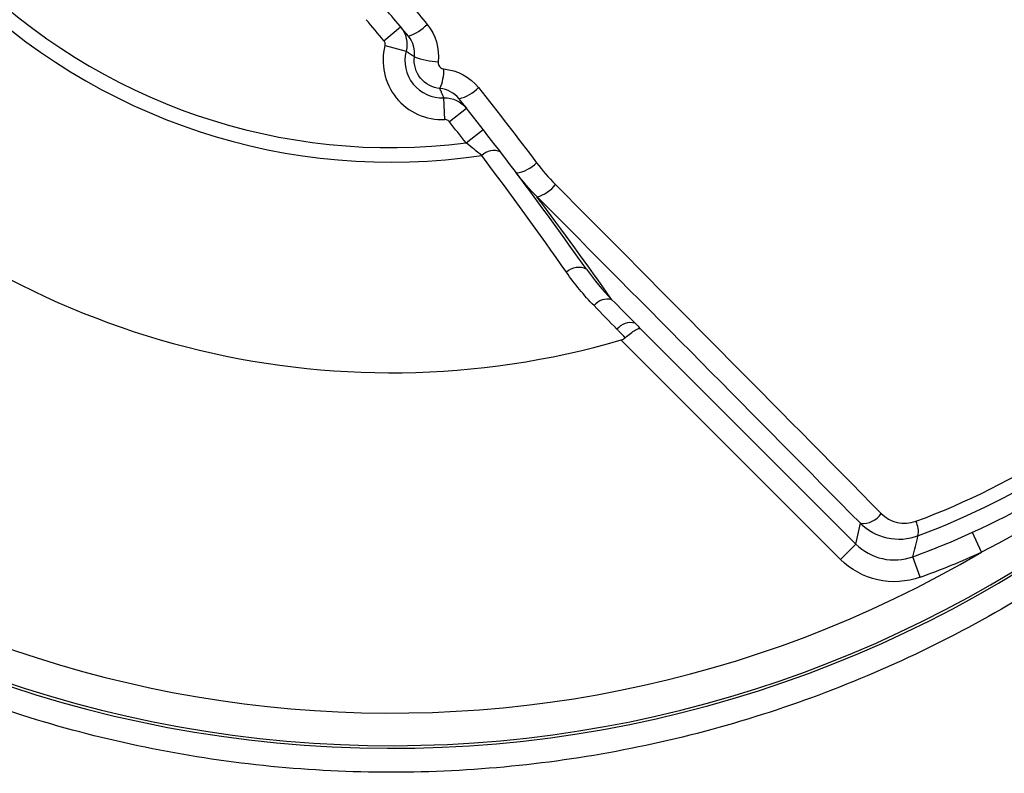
# Model space of a CAD drawing. Header units: millimetres. Extents: x -3.03 to 0.78, y -0.23 to 0.59.
# Tile 46 of 165: x 0.10728 to 0.11634, y 0.16505 to 0.17198. Entities that reach past the tile are written whole.
import ezdxf

# ---------------------------------------------------------------- set-up
doc = ezdxf.new("R2010")
doc.units = ezdxf.units.MM

msp = doc.modelspace()

# ---------------------------------------------------------------- linework, layer by layer
at = {"color": 7, "linetype": 'Continuous', "lineweight": 25}
for p, q in [((0.110635, 0.171784), (0.110788, 0.171912)), ((0.110645, 0.171739), (0.110838, 0.171689)), ((0.111195, 0.171059), (0.111187, 0.171259)), ((0.111237, 0.17104), (0.111394, 0.171164)), ((0.11139, 0.170844), (0.111548, 0.170967)), ((0.112995, 0.169135), (0.114975, 0.167154)), ((0.114834, 0.167013), (0.112816, 0.169031)), ((0.114975, 0.167154), (0.115017, 0.167345)), ((0.116132, 0.16708), (0.116049, 0.167262)), ((0.114834, 0.167013), (0.114975, 0.167154)), ((0.115567, 0.16685), (0.115499, 0.167038))]:
    msp.add_line(p, q, dxfattribs=at)
for centre, radius, start, end in [((0.1107, 0.176305), 0.0110294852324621, 102.447301, 347.552699), ((0.1107, 0.176305), 0.0110051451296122, 105.048003, 344.951997), ((0.1107, 0.176132), 0.0126996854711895, 133.394932, 46.605068), ((0.1107, 0.176305), 0.0107051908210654, 149.507425, 300.492575), ((0.1107, 0.176305), 0.007575, 163.783246, 286.216754), ((0.1107, 0.176305), 0.0056383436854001, 171.497858, 278.502142), ((0.1107, 0.176305), 0.0055041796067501, 172.800971, 277.199029), ((0.083971, 0.149576), 0.0347, 39.790155, 40.209845), ((0.110721, 0.172232), 0.000429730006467, 288.873583, 316.317582), ((0.111171, 0.171603), 0.0005442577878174, 165.478164, 272.521836), ((0.111171, 0.171603), 0.0003442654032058, 165.478164, 272.521836), ((0.111163, 0.172297), 0.0007066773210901, 249.448013, 267.541673), ((0.110749, 0.17152), 0.0004369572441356, 336.382118, 0.581119), ((0.111241, 0.171604), 0.0003629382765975, 283.431973, 316.368749), ((0.083971, 0.149576), 0.0347000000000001, 37.799942, 38.209845), ((0.111644, 0.17062), 0.0001547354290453, 66.333883, 135.332952), ((0.111812, 0.170878), 0.0003128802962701, 277.36544, 316.280152), ((0.083971, 0.149576), 0.0348999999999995, 35.176794, 36.976031), ((0.11197, 0.170639), 0.0002994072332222, 284.046994, 323.832707), ((0.082557, 0.148162), 0.0368999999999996, 35.142162, 36.960098), ((0.112426, 0.169538), 0.0001614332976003, 63.385408, 134.04888), ((0.112691, 0.16925), 0.000157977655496, 75.169156, 141.796641), ((0.112903, 0.169032), 0.0001589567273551, 74.990181, 141.917119), ((0.115038, 0.167548), 0.0002043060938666, 264.132918, 326.717729), ((0.115336, 0.167268), 0.0002142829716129, 349.483405, 26.648991), ((0.086644, 0.174434), 0.0297873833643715, 345.623557, 346.001538), ((0.112963, 0.174042), 0.0074493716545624, 289.904573, 294.477183), ((0.112963, 0.174042), 0.0076493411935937, 289.904573, 294.477183)]:
    msp.add_arc(centre, radius, start, end, dxfattribs=at)
for centre, major_axis, ratio, start_param, end_param in [((0.108215, 0.17382), (0.01881378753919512, -0.01881378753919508), 0.017324, 1.207313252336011, 1.374090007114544), ((0.108074, 0.173679), (0.01867236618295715, -0.01867236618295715), 0.017455, 1.20731325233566, 1.374090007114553)]:
    msp.add_ellipse(centre, major_axis=major_axis, ratio=ratio, start_param=start_param, end_param=end_param, dxfattribs=at)
for points, knots in [([(0.2275955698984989, 0.155887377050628), (0.2276096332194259, 0.1563310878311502), (0.2275904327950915, 0.1567746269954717), (0.2275848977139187, 0.1576618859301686), (0.2275862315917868, 0.1581055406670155), (0.2275850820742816, 0.1594364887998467), (0.2275844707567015, 0.1603238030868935), (0.2275820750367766, 0.1629857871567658), (0.2275800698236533, 0.1647604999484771), (0.227575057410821, 0.1700848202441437), (0.2275719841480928, 0.1736343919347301), (0.2275627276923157, 0.1842829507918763), (0.227556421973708, 0.1913821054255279), (0.227535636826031, 0.2126776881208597), (0.2275221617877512, 0.2268694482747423), (0.2275086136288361, 0.2428216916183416), (0.2275067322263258, 0.2445939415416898), (0.2275035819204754, 0.2472519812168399), (0.2275027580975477, 0.2481379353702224), (0.2275016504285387, 0.2499097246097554), (0.2275010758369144, 0.2507955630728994), (0.2274937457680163, 0.2521243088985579), (0.2274920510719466, 0.2525672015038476), (0.2274971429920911, 0.2532314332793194), (0.2275037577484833, 0.2534536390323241), (0.2274764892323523, 0.2538934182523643), (0.2274374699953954, 0.2541104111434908), (0.2273039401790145, 0.2545352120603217), (0.2272136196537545, 0.2547353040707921), (0.2269914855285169, 0.2551138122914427), (0.226857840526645, 0.2552935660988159), (0.2264115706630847, 0.2557759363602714), (0.2260424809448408, 0.2560310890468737), (0.2254418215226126, 0.256281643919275), (0.2252305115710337, 0.2563453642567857), (0.2248022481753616, 0.2564200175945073), (0.2245839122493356, 0.2564307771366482), (0.2239314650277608, 0.2564709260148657), (0.2234963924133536, 0.2564989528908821), (0.2221908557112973, 0.25658690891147), (0.221319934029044, 0.2566484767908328), (0.2187045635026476, 0.2568192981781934), (0.2169580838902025, 0.2569258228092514), (0.213459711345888, 0.257131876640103), (0.2117078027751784, 0.2572302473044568), (0.2064451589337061, 0.2575113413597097), (0.2029271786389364, 0.2576800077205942), (0.1923505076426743, 0.2581300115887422), (0.1852691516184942, 0.2583573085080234), (0.1710774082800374, 0.2586550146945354), (0.1639658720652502, 0.2587248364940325), (0.1497494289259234, 0.2587050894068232), (0.1426403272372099, 0.258612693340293), (0.1284557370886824, 0.2582752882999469), (0.1213803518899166, 0.2580320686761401), (0.1108152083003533, 0.2575553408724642), (0.1073017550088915, 0.2573774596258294), (0.1020464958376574, 0.2570822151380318), (0.1002975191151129, 0.2569794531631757), (0.0968054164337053, 0.2567593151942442), (0.0950623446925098, 0.2566408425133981), (0.0928864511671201, 0.2564984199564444), (0.0924514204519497, 0.2564702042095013), (0.0917990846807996, 0.2564285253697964), (0.0915806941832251, 0.2564160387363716), (0.0911554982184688, 0.2563402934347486), (0.090948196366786, 0.2562798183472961), (0.0905448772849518, 0.2561106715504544), (0.0903525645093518, 0.2560036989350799), (0.0899978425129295, 0.255752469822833), (0.0898321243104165, 0.2556052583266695), (0.0895365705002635, 0.2552776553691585), (0.0894080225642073, 0.2550999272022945), (0.0891888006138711, 0.2547170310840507), (0.0890988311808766, 0.2545114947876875), (0.0889680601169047, 0.2540920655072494), (0.0889255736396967, 0.253874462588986), (0.0889013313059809, 0.2535412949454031), (0.0889006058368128, 0.2534299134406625), (0.0889015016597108, 0.2532072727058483), (0.0889022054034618, 0.2530959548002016), (0.0889039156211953, 0.2525393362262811), (0.0889027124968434, 0.2520939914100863), (0.0888984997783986, 0.2507579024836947), (0.0888984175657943, 0.24986714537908), (0.0888950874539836, 0.2454130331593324), (0.088890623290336, 0.2418487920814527), (0.0888742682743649, 0.2240236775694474), (0.0888613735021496, 0.2097508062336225), (0.0888415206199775, 0.1883362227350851), (0.0888352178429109, 0.1811972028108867), (0.0888253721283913, 0.170489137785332), (0.0888221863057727, 0.1669197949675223), (0.088816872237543, 0.1615662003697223), (0.0888148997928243, 0.1597817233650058), (0.0888135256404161, 0.1575511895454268), (0.0888129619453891, 0.1571050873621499), (0.088812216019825, 0.156435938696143), (0.0888125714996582, 0.1562128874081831), (0.0888110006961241, 0.1557667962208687), (0.088819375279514, 0.1555447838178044), (0.0888699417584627, 0.1551071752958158), (0.088909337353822, 0.1548908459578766), (0.0890163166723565, 0.1544631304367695), (0.089084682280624, 0.1542500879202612), (0.0893306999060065, 0.1536341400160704), (0.0895455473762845, 0.1532528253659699), (0.0898247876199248, 0.1529086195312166)], [0, 0, 0, 0, 0.0039062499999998, 0.0039062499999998, 0.0078124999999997, 0.0078124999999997, 0.0156249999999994, 0.0156249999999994, 0.0312499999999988, 0.0312499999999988, 0.0624999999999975, 0.0624999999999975, 0.124999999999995, 0.124999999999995, 0.2499999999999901, 0.2499999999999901, 0.2656249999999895, 0.2656249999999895, 0.2734374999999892, 0.2734374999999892, 0.2812499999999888, 0.2812499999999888, 0.2851562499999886, 0.2851562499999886, 0.2871093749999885, 0.2871093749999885, 0.2890624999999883, 0.2890624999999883, 0.2910156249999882, 0.2910156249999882, 0.2929687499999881, 0.2929687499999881, 0.2968749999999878, 0.2968749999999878, 0.2988281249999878, 0.2988281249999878, 0.3007812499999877, 0.3007812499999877, 0.3046874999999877, 0.3046874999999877, 0.3124999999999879, 0.3124999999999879, 0.3281249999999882, 0.3281249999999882, 0.3437499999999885, 0.3437499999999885, 0.3749999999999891, 0.3749999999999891, 0.4374999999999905, 0.4374999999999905, 0.4999999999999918, 0.4999999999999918, 0.5624999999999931, 0.5624999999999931, 0.6249999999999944, 0.6249999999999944, 0.6562499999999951, 0.6562499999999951, 0.6718749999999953, 0.6718749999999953, 0.6874999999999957, 0.6874999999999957, 0.6914062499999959, 0.6914062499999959, 0.6933593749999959, 0.6933593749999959, 0.6953124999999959, 0.6953124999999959, 0.697265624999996, 0.697265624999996, 0.699218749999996, 0.699218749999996, 0.701171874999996, 0.701171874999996, 0.703124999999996, 0.703124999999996, 0.7050781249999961, 0.7050781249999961, 0.706054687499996, 0.706054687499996, 0.707031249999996, 0.707031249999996, 0.7109374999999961, 0.7109374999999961, 0.7187499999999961, 0.7187499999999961, 0.7499999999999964, 0.7499999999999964, 0.8749999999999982, 0.8749999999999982, 0.9374999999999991, 0.9374999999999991, 0.9687499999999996, 0.9687499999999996, 0.9843749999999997, 0.9843749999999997, 0.9882812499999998, 0.9882812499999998, 0.9902343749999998, 0.9902343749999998, 0.9921874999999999, 0.9921874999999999, 0.9941406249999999, 0.9941406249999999, 0.9960937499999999, 0.9960937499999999, 1, 1, 1, 1]), ([(0.1033176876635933, 0.0925874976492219), (0.1033176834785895, 0.0925874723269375), (0.1033176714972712, 0.092587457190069), (0.1033176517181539, 0.0925874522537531), (0.0215276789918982, 0.0721749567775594), (0.1206233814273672, 0.1972993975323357), (0.1033176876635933, 0.0925874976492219)], [0, 0, 0, 0, 2.9019377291e-06, 2.9019377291e-06, 2.9019377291e-06, 2.9598412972e-06, 2.9598412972e-06, 2.9598412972e-06, 2.9598412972e-06]), ([(0.1150824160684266, 0.0925874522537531), (0.1150823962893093, 0.092587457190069), (0.115082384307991, 0.0925874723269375), (0.1150823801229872, 0.0925874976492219), (0.0977766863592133, 0.1972993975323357), (0.1968723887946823, 0.0721749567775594), (0.1150824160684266, 0.0925874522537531)], [0, 0, 0, 0, 2.9019377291e-06, 2.9019377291e-06, 2.9019377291e-06, 2.9598412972e-06, 2.9598412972e-06, 2.9598412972e-06, 2.9598412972e-06]), ([(0.1107000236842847, 0.1650550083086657), (0.11144332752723, 0.1650550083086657), (0.112178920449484, 0.1651279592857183), (0.1136347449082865, 0.1654191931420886), (0.1143400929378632, 0.1656349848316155), (0.1153551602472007, 0.166056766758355), (0.1156869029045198, 0.1662139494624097), (0.1163369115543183, 0.1665621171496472), (0.1166567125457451, 0.1667542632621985), (0.1175769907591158, 0.1673710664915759), (0.1181428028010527, 0.1678370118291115), (0.1191806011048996, 0.1688765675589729), (0.1196552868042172, 0.1694562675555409), (0.1204697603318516, 0.1706787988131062), (0.1208148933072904, 0.17132533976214), (0.1212379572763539, 0.1723489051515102), (0.1213632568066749, 0.1727003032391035), (0.1215763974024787, 0.1734062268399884), (0.1216650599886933, 0.1737624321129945), (0.1218072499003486, 0.174481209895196), (0.1218607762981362, 0.1748437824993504), (0.1219323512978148, 0.1755753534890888), (0.1219503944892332, 0.1759455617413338), (0.121949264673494, 0.1770581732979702), (0.121875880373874, 0.1777883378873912), (0.1216605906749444, 0.1788668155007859), (0.1215711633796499, 0.1792234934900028), (0.1213560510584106, 0.1799310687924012), (0.1212301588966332, 0.180281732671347), (0.1208062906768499, 0.1813018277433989), (0.1204603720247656, 0.181947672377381), (0.1198466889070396, 0.1828652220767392), (0.1196249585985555, 0.1831639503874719), (0.1191547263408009, 0.1837358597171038), (0.1189072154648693, 0.1840081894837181), (0.1181285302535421, 0.1847854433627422), (0.1175615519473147, 0.1852510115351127), (0.1166370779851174, 0.1858680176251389), (0.1163181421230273, 0.1860587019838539), (0.1156690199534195, 0.186404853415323), (0.1153374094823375, 0.1865612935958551), (0.1146602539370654, 0.1868412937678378), (0.1143147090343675, 0.1869648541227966), (0.1136094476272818, 0.1871785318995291), (0.1132476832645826, 0.1872689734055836), (0.1121600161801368, 0.1874843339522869), (0.1114302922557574, 0.187555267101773), (0.1099618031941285, 0.1875547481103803), (0.1092161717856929, 0.187480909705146), (0.1077748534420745, 0.1871928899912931), (0.1070735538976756, 0.1869800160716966), (0.1060510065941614, 0.1865561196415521), (0.1057137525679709, 0.1863963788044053), (0.1050631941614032, 0.1860479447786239), (0.1047483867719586, 0.1858587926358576), (0.1038347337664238, 0.1852474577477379), (0.1032653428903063, 0.184780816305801), (0.1022158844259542, 0.1837301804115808), (0.101751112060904, 0.1831618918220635), (0.1011405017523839, 0.182247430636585), (0.1009514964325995, 0.1819321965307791), (0.1006032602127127, 0.1812803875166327), (0.1004440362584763, 0.1809432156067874), (0.1000217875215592, 0.1799217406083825), (0.0998095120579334, 0.1792205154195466), (0.0995943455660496, 0.1781384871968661), (0.0995398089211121, 0.1777710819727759), (0.0994675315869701, 0.1770336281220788), (0.0994498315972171, 0.1766658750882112), (0.0994504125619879, 0.1755654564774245), (0.0995218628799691, 0.1748356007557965), (0.0997385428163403, 0.1737466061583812), (0.0998291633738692, 0.1733857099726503), (0.1000431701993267, 0.1726815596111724), (0.1002906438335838, 0.1719911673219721), (0.1006041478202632, 0.1713279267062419), (0.1009511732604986, 0.1706784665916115), (0.1011426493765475, 0.1703589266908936), (0.1017594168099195, 0.1694365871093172), (0.1022250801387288, 0.1688701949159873), (0.103003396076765, 0.1680916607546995), (0.103276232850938, 0.1678440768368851), (0.1038495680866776, 0.1673735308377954), (0.1041475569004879, 0.1671528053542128), (0.105064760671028, 0.1665404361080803), (0.1057109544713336, 0.1661948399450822), (0.1067328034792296, 0.1657712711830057), (0.1070840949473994, 0.1656455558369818), (0.1077909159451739, 0.1654313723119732), (0.1081473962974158, 0.1653423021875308), (0.1092258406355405, 0.1651279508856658), (0.1099567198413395, 0.1650550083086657), (0.1107000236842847, 0.1650550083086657)], [0, 0, 0, 0, 0.03125, 0.03125, 0.0625000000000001, 0.0625000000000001, 0.078125, 0.078125, 0.0937499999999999, 0.0937499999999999, 0.1249999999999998, 0.1249999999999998, 0.1562499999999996, 0.1562499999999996, 0.1874999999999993, 0.1874999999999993, 0.2031249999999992, 0.2031249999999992, 0.2187499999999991, 0.2187499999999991, 0.234374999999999, 0.234374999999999, 0.249999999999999, 0.249999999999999, 0.2812499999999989, 0.2812499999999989, 0.2968749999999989, 0.2968749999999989, 0.3124999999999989, 0.3124999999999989, 0.3437499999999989, 0.3437499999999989, 0.3593749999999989, 0.3593749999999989, 0.3749999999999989, 0.3749999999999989, 0.4062499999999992, 0.4062499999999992, 0.4218749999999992, 0.4218749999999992, 0.4374999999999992, 0.4374999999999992, 0.4531249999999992, 0.4531249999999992, 0.4687499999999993, 0.4687499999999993, 0.4999999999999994, 0.4999999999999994, 0.5312499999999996, 0.5312499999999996, 0.5624999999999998, 0.5624999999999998, 0.5781249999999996, 0.5781249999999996, 0.5937499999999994, 0.5937499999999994, 0.6249999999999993, 0.6249999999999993, 0.6562499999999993, 0.6562499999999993, 0.6718749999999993, 0.6718749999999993, 0.6874999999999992, 0.6874999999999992, 0.7187499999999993, 0.7187499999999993, 0.7343749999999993, 0.7343749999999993, 0.7499999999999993, 0.7499999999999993, 0.7812499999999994, 0.7812499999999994, 0.7968749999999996, 0.7968749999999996, 0.8124999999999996, 0.8281249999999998, 0.8281249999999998, 0.8437499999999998, 0.8437499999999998, 0.8749999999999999, 0.8749999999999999, 0.8906249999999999, 0.8906249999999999, 0.9062499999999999, 0.9062499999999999, 0.9374999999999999, 0.9374999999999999, 0.9531249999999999, 0.9531249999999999, 0.96875, 0.96875, 1, 1, 1, 1]), ([(0.1106446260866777, 0.1717390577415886), (0.1106460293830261, 0.1717444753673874), (0.1106465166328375, 0.1717502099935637), (0.1106460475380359, 0.1717557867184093), (0.110645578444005, 0.171761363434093), (0.110644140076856, 0.171766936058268), (0.1106418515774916, 0.1717720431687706), (0.1106399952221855, 0.171776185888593), (0.1106375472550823, 0.1717801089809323), (0.1106346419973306, 0.1717835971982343)], [0, 0, 0, 0, 1.6789258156e-05, 1.6789258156e-05, 1.6789258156e-05, 3.35784704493e-05, 3.35784704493e-05, 3.35784704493e-05, 4.7130282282e-05, 4.7130282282e-05, 4.7130282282e-05, 4.7130282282e-05]), ([(0.1109152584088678, 0.1716348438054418), (0.1109019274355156, 0.1716434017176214), (0.1108888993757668, 0.171652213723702), (0.1108761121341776, 0.1716612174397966), (0.1108732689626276, 0.1716632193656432), (0.110870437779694, 0.171665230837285), (0.1108676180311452, 0.1716672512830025), (0.1108576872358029, 0.1716743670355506), (0.1108478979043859, 0.1716815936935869), (0.1108382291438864, 0.1716889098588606)], [0.0002210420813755, 0.0002210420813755, 0.0002210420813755, 0.0002210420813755, 0.0051355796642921, 0.0051355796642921, 0.0051355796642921, 0.0062282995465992, 0.0062282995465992, 0.0062282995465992, 0.0100767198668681, 0.0100767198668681, 0.0100767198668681, 0.0100767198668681]), ([(0.1111498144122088, 0.1713451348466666), (0.1110800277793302, 0.1713510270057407), (0.1110143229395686, 0.1713862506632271), (0.1109273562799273, 0.1714935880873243), (0.1109064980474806, 0.1715653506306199), (0.1109152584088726, 0.1716348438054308)], [0, 0, 0, 0, 0.5, 0.5, 1, 1, 1, 1]), ([(0.1111330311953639, 0.1715905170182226), (0.1111324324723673, 0.1715856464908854), (0.1111324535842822, 0.1715806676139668), (0.1111330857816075, 0.1715758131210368), (0.1111339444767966, 0.1715692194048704), (0.1111359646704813, 0.1715626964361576), (0.1111389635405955, 0.1715567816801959), (0.111141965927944, 0.1715508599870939), (0.1111460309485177, 0.1715453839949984), (0.1111508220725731, 0.1715407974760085), (0.1111555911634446, 0.1715362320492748), (0.1111612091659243, 0.1715324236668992), (0.1111672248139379, 0.1715296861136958), (0.1111732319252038, 0.1715269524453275), (0.1111798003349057, 0.1715252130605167), (0.1111863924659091, 0.171524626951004)], [0, 0, 0, 0, 1.47746625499e-05, 1.47746625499e-05, 1.47746625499e-05, 3.4973590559e-05, 3.4973590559e-05, 3.4973590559e-05, 5.51928813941e-05, 5.51928813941e-05, 5.51928813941e-05, 7.53167178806e-05, 7.53167178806e-05, 7.53167178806e-05, 9.54154276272e-05, 9.54154276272e-05, 9.54154276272e-05, 9.54154276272e-05]), ([(0.115527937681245, 0.1673636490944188), (0.1159963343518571, 0.1675382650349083), (0.1164428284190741, 0.1677609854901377), (0.117291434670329, 0.168305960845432), (0.1176809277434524, 0.1686203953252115), (0.1183875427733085, 0.1693274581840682), (0.1187076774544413, 0.1697258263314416), (0.1192451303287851, 0.1705650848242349), (0.1194668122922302, 0.1710088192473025), (0.1196413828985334, 0.1714770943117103)], [0, 0, 0, 0, 0.25, 0.25, 0.5, 0.5, 0.75, 0.75, 1, 1, 1, 1]), ([(0.1197766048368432, 0.1714579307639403), (0.1195957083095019, 0.1709769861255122), (0.1193666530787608, 0.1705213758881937), (0.118812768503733, 0.1696597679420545), (0.1184835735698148, 0.1692509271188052), (0.1177574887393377, 0.1685243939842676), (0.1173575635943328, 0.1682009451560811), (0.1164865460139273, 0.167639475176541), (0.1160281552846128, 0.1674093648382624), (0.1155471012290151, 0.1672284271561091)], [0, 0, 0, 0, 0.25, 0.25, 0.5, 0.5, 0.75, 0.75, 1, 1, 1, 1]), ([(0.1111866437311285, 0.1712586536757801), (0.111180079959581, 0.1712726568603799), (0.1111736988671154, 0.1712868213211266), (0.1111675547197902, 0.1713011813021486), (0.1111661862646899, 0.1713043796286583), (0.1111648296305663, 0.1713075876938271), (0.1111634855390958, 0.1713108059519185), (0.1111587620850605, 0.1713221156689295), (0.1111541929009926, 0.1713335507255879), (0.1111498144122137, 0.1713451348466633)], [0.0001982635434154, 0.0001982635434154, 0.0001982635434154, 0.0001982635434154, 0.0051069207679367, 0.0051069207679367, 0.0051069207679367, 0.0062002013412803, 0.0062002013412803, 0.0062002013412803, 0.0100422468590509, 0.0100422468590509, 0.0100422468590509, 0.0100422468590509]), ([(0.1112369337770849, 0.1710398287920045), (0.1112334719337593, 0.1710442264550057), (0.1112292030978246, 0.1710480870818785), (0.1112244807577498, 0.1710510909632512), (0.1112197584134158, 0.1710540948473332), (0.1112144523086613, 0.1710563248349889), (0.1112090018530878, 0.1710575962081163), (0.1112045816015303, 0.1710586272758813), (0.1111999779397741, 0.1710590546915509), (0.11119544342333, 0.1710588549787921)], [0, 0, 0, 0, 1.67903005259e-05, 1.67903005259e-05, 1.67903005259e-05, 3.35806282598e-05, 3.35806282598e-05, 3.35806282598e-05, 4.71302856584e-05, 4.71302856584e-05, 4.71302856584e-05, 4.71302856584e-05]), ([(0.1160492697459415, 0.1672623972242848), (0.1164567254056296, 0.1674478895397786), (0.1168430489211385, 0.1676676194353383), (0.1175742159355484, 0.1681745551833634), (0.1179194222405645, 0.1684632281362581), (0.1185444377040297, 0.169088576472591), (0.1188276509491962, 0.1694272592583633), (0.1193346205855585, 0.1701574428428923), (0.1195571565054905, 0.1705483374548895), (0.1197426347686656, 0.170955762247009)], [0, 0, 0, 0, 0.2499999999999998, 0.2499999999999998, 0.4999999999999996, 0.4999999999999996, 0.7499999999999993, 0.7499999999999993, 1, 1, 1, 1]), ([(0.1199246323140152, 0.1708729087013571), (0.1197181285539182, 0.1704654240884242), (0.1194789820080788, 0.1700741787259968), (0.1189454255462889, 0.1693387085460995), (0.1186519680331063, 0.1689950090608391), (0.1180123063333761, 0.1683551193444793), (0.1176634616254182, 0.1680572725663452), (0.1169272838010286, 0.1675237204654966), (0.1165396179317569, 0.1672869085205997), (0.1161321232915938, 0.1670803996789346)], [0, 0, 0, 0, 0.25, 0.25, 0.5, 0.5, 0.75, 0.75, 1, 1, 1, 1]), ([(0.1128544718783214, 0.169052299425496), (0.1128355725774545, 0.1690716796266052), (0.1128166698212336, 0.1690910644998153), (0.1127977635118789, 0.1691104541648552), (0.1127912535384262, 0.1691171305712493), (0.1127847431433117, 0.1691238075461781), (0.112778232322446, 0.1691304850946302)], [1.1193385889e-05, 1.1193385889e-05, 1.1193385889e-05, 1.1193385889e-05, 0.0001000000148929, 0.0001000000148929, 0.0001000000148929, 0.0001305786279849, 0.0001305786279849, 0.0001305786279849, 0.0001305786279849]), ([(0.1128544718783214, 0.169052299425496), (0.1128875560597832, 0.1690822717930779), (0.112919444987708, 0.1691066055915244), (0.1129701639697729, 0.1691362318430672), (0.1129878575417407, 0.1691407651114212), (0.1129949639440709, 0.1691347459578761)], [0, 0, 0, 0, 0.5, 0.5, 1, 1, 1, 1]), ([(0.1128155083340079, 0.1690314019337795), (0.1128252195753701, 0.1690342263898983), (0.1128347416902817, 0.1690382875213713), (0.1128431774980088, 0.1690436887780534), (0.1128471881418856, 0.1690462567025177), (0.1128509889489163, 0.1690491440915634), (0.1128544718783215, 0.1690522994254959)], [0, 0, 0, 0, 3.03409269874e-05, 3.03409269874e-05, 3.03409269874e-05, 4.46213563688e-05, 4.46213563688e-05, 4.46213563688e-05, 4.46213563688e-05]), ([(0.1155471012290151, 0.1672284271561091), (0.115455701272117, 0.1671939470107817), (0.1153567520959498, 0.167187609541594), (0.115170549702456, 0.1672289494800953), (0.1150842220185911, 0.1672765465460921), (0.1150167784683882, 0.1673445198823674)], [0, 0, 0, 0, 0.5, 0.5, 1, 1, 1, 1]), ([(0.1149752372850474, 0.1671544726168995), (0.1150425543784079, 0.1670871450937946), (0.1151279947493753, 0.1670405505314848), (0.1153115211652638, 0.1669995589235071), (0.1154094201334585, 0.1670054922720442), (0.1154989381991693, 0.1670379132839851)], [0, 0, 0, 0, 0.5, 0.5, 1, 1, 1, 1]), ([(0.1155670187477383, 0.1668498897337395), (0.1154416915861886, 0.1668045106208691), (0.1153046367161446, 0.1667962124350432), (0.1150477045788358, 0.1668535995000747), (0.1149280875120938, 0.1669188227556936), (0.1148338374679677, 0.1670130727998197)], [0, 0, 0, 0, 0.5, 0.5, 1, 1, 1, 1])]:
    msp.add_open_spline(points, degree=3, knots=knots, dxfattribs=at)
for points in [[(0.1107182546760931, 0.1723081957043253), (0.1108237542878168, 0.1721843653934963), (0.1109283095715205, 0.1720599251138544), (0.1110318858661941, 0.1719349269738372)], [(0.1108601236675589, 0.1718250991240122), (0.1107579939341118, 0.1719485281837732), (0.1106548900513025, 0.1720714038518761), (0.1105508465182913, 0.1721936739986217)], [(0.1107883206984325, 0.1719115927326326), (0.1108393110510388, 0.1718503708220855), (0.1108582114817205, 0.1717660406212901), (0.1108382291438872, 0.1716889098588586)], [(0.1110318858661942, 0.1719349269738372), (0.111110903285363, 0.171839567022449), (0.1111482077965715, 0.1717139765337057), (0.1111330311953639, 0.1715905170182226)], [(0.1109152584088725, 0.171634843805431), (0.110923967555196, 0.171703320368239), (0.110903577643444, 0.1717725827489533), (0.1108601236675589, 0.1718250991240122)], [(0.1111863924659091, 0.1715246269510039), (0.1113108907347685, 0.1715135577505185), (0.1114263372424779, 0.1714506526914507), (0.1115035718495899, 0.1713533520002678)], [(0.1115035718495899, 0.1713533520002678), (0.1116852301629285, 0.1711244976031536), (0.111863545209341, 0.1708940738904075), (0.1120385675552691, 0.1706621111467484)], [(0.1113251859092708, 0.1712507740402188), (0.1112827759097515, 0.171304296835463), (0.1112192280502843, 0.1713391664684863), (0.1111498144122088, 0.1713451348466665)], [(0.1111866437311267, 0.1712586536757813), (0.1112662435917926, 0.1712621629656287), (0.1113448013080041, 0.1712261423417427), (0.1113940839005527, 0.1711635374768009)], [(0.1118525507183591, 0.170568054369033), (0.1116800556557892, 0.1707971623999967), (0.1115042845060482, 0.1710247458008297), (0.1113251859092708, 0.1712507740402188)], [(0.1115336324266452, 0.1707286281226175), (0.1114878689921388, 0.1707661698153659), (0.1114393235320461, 0.1708052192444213), (0.1113897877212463, 0.1708442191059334)], [(0.1123133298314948, 0.169654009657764), (0.1120610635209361, 0.1700153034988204), (0.1118014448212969, 0.1703731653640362), (0.1115336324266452, 0.1707286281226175)], [(0.1120385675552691, 0.1706621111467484), (0.1120917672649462, 0.1705916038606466), (0.1121494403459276, 0.1705251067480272), (0.1122115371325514, 0.1704625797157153)], [(0.112042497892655, 0.1703488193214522), (0.1119742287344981, 0.17041749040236), (0.111910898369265, 0.1704905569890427), (0.111852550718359, 0.170568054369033)], [(0.1125669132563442, 0.1693472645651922), (0.1124735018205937, 0.1694431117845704), (0.1123890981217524, 0.1695454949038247), (0.1123133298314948, 0.169654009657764)], [(0.1124978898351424, 0.169682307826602), (0.1125676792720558, 0.1695832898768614), (0.1126454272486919, 0.1694898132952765), (0.1127314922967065, 0.1694022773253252)], [(0.112731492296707, 0.1694022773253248), (0.1128025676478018, 0.16933011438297), (0.1128735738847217, 0.1692580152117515), (0.1129445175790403, 0.1691859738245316)], [(0.112778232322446, 0.1691304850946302), (0.112707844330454, 0.1692026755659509), (0.1126374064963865, 0.1692749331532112), (0.1125669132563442, 0.1693472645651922)], [(0.1129445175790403, 0.1691859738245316), (0.1129613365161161, 0.1691688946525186), (0.1129781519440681, 0.1691518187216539), (0.1129949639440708, 0.1691347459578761)], [(0.1152084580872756, 0.1674356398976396), (0.1152884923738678, 0.1673545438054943), (0.1154150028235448, 0.1673215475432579), (0.115527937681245, 0.1673636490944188)]]:
    msp.add_open_spline(points, degree=3, dxfattribs=at)

doc.saveas('drawing.dxf')
